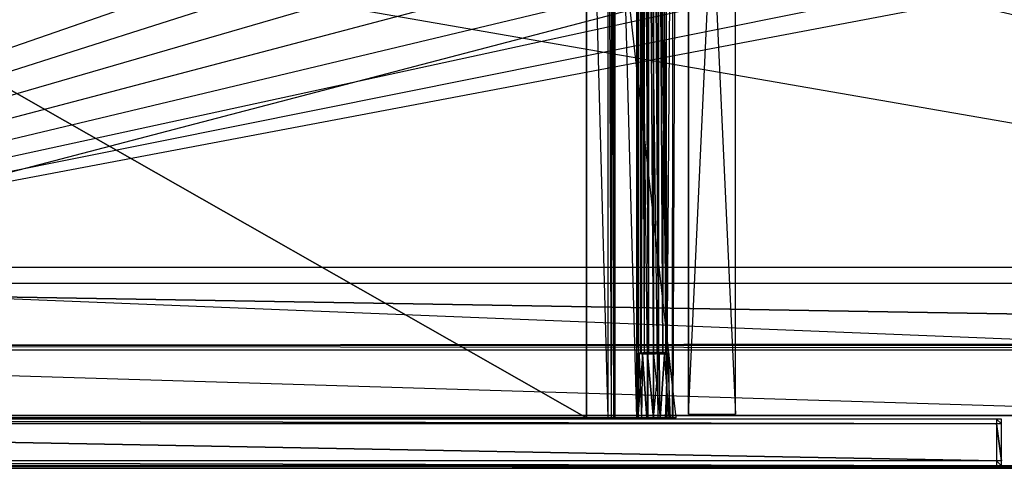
# Model space of a CAD drawing. Extents: x 0 to 1.6, y -0.5 to 0.
# Tile 9 of 23: x 0.4 to 0.8, y -0.5 to -0.32. Entities that reach past the tile are written whole.
import ezdxf

# ---------------------------------------------------------------- set-up
doc = ezdxf.new("R2010")
doc.units = 0
for name, color, linetype in [('L10_PLATTE_LEGATO_N_B14700__0__', 7, 'CONTINUOUS'), ('L1_KORPUS_LEGATO_MS_X_190__Y_40', 7, 'CONTINUOUS'), ('L20_DRAWERBOX_LEGATO_REL_7_X_13', 7, 'CONTINUOUS'), ('L22_DRAWERBOX_LEGATO_REL_5_X_36', 7, 'CONTINUOUS'), ('L24_DRAWERBOX_LEGATO_REL_3_X_56', 7, 'CONTINUOUS'), ('L28_FRONT_LEGATO_S2S2_X_3400__Y', 7, 'CONTINUOUS'), ('L2_KORPUS_LEGATO_BO_X_15620__Y_', 7, 'CONTINUOUS'), ('L4_KORPUS_LEGATO_3_N_B14700____', 7, 'CONTINUOUS'), ('L7_KORPUS_LEGATO_0_N_B14700____', 7, 'CONTINUOUS')]:
    doc.layers.add(name, color=color, linetype=linetype)

msp = doc.modelspace()

# ---------------------------------------------------------------- linework, layer by layer
at = {"layer": 'L10_PLATTE_LEGATO_N_B14700__0__', "color": 8}
for points, invisible_edges in [([(1.598322, -0.498375, 0.38), (0.00192, -0.220523, 0.38), (0.00192, -0.498375, 0.38), (1.598322, -0.498375, 0.38)], 13), ([(0.00192, -0.220523, 0.38), (1.598322, -0.498375, 0.38), (0.782226, -0.311054, 0.38), (0.00192, -0.220523, 0.38)], 10), ([(0.708737, -0.220523, 0.342), (0.051665, -0.448631, 0.342), (0.051665, -0.220523, 0.342), (0.708737, -0.220523, 0.342)], 13), ([(0.051665, -0.448631, 0.342), (0.708737, -0.220523, 0.342), (0.710495, -0.238373, 0.342), (0.051665, -0.448631, 0.342)], 10), ([(0.051665, -0.448631, 0.342), (0.710495, -0.238373, 0.342), (0.715702, -0.255537, 0.342), (0.051665, -0.448631, 0.342)], 13), ([(0.051665, -0.448631, 0.342), (0.715702, -0.255537, 0.342), (0.724157, -0.271355, 0.342), (0.051665, -0.448631, 0.342)], 10), ([(0.051665, -0.448631, 0.342), (0.724157, -0.271355, 0.342), (0.735536, -0.28522, 0.342), (0.051665, -0.448631, 0.342)], 13), ([(0.051665, -0.448631, 0.342), (0.735536, -0.28522, 0.342), (0.749401, -0.296599, 0.342), (0.051665, -0.448631, 0.342)], 10), ([(0.051665, -0.448631, 0.342), (0.749401, -0.296599, 0.342), (0.765219, -0.305054, 0.342), (0.051665, -0.448631, 0.342)], 13), ([(0.051665, -0.448631, 0.342), (0.765219, -0.305054, 0.342), (0.782383, -0.310261, 0.342), (0.051665, -0.448631, 0.342)], 10), ([(0.051665, -0.448631, 0.342), (0.782383, -0.310261, 0.342), (1.548577, -0.448631, 0.342), (0.051665, -0.448631, 0.342)], 13), ([(0.782226, -0.311054, 0.38), (1.598322, -0.498375, 0.38), (0.800234, -0.312827, 0.38), (0.782226, -0.311054, 0.38)], 10), ([(1.548577, -0.448631, 0.342), (0.782383, -0.310261, 0.342), (0.800234, -0.312019, 0.342), (1.548577, -0.448631, 0.342)], 10), ([(0.051665, -0.450256, 0.342), (1.550281, -0.451959, 0.343069), (0.049961, -0.451959, 0.343069), (0.051665, -0.450256, 0.342)], 13), ([(1.548577, -0.448631, 0.342), (0.051665, -0.450256, 0.342), (0.051665, -0.448631, 0.342), (1.548577, -0.448631, 0.342)], 13), ([(0.051665, -0.450256, 0.342), (1.548577, -0.448631, 0.342), (1.548577, -0.450256, 0.342), (0.051665, -0.450256, 0.342)], 14), ([(1.550281, -0.451959, 0.343069), (0.051665, -0.450256, 0.342), (1.548577, -0.450256, 0.342), (1.550281, -0.451959, 0.343069)], 14), ([(0.049961, -0.451959, 0.343069), (1.597308, -0.498987, 0.372564), (0.002933, -0.498987, 0.372564), (0.049961, -0.451959, 0.343069)], 13), ([(1.597308, -0.498987, 0.372564), (0.049961, -0.451959, 0.343069), (1.550281, -0.451959, 0.343069), (1.597308, -0.498987, 0.372564)], 14), ([(1.598322, -0.5, 0.38), (0.00192, -0.498375, 0.38), (0.00192, -0.5, 0.38), (1.598322, -0.5, 0.38)], 13), ([(0.00192, -0.498375, 0.38), (1.598322, -0.5, 0.38), (1.598322, -0.498375, 0.38), (0.00192, -0.498375, 0.38)], 14), ([(0.002933, -0.498987, 0.372564), (1.598322, -0.5, 0.3732), (0.00192, -0.5, 0.3732), (0.002933, -0.498987, 0.372564)], 13), ([(1.598322, -0.5, 0.3732), (0.002933, -0.498987, 0.372564), (1.597308, -0.498987, 0.372564), (1.598322, -0.5, 0.3732)], 14), ([(1.598322, -0.5, 0.378361), (0.00192, -0.5, 0.374378), (1.598322, -0.5, 0.374378), (1.598322, -0.5, 0.378361)], 13), ([(0.00192, -0.5, 0.374378), (1.598322, -0.5, 0.378361), (0.00192, -0.5, 0.378361), (0.00192, -0.5, 0.374378)], 14), ([(1.598322, -0.5, 0.38), (0.00192, -0.5, 0.378361), (1.598322, -0.5, 0.378361), (1.598322, -0.5, 0.38)], 13), ([(0.00192, -0.5, 0.378361), (1.598322, -0.5, 0.38), (0.00192, -0.5, 0.38), (0.00192, -0.5, 0.378361)], 14), ([(1.598322, -0.5, 0.374378), (0.00192, -0.5, 0.3732), (1.598322, -0.5, 0.3732), (1.598322, -0.5, 0.374378)], 13), ([(0.00192, -0.5, 0.3732), (1.598322, -0.5, 0.374378), (0.00192, -0.5, 0.374378), (0.00192, -0.5, 0.3732)], 14)]:
    msp.add_3dface(points, dxfattribs=dict(at, invisible_edges=invisible_edges))
at = {"layer": 'L1_KORPUS_LEGATO_MS_X_190__Y_40', "color": 8}
for points, invisible_edges in [([(0.671, -0.478, 0.313), (0.671, -0.069, 0.02), (0.671, -0.478, 0.02), (0.671, -0.478, 0.313)], 13), ([(0.671, -0.069, 0.02), (0.671, -0.478, 0.313), (0.671, -0.069, 0.313), (0.671, -0.069, 0.02)], 14), ([(0.69, -0.069, 0.02), (0.671, -0.478, 0.02), (0.671, -0.069, 0.02), (0.69, -0.069, 0.02)], 13), ([(0.671, -0.478, 0.02), (0.69, -0.069, 0.02), (0.69, -0.478, 0.02), (0.671, -0.478, 0.02)], 14), ([(0.69, -0.478, 0.313), (0.671, -0.069, 0.313), (0.671, -0.478, 0.313), (0.69, -0.478, 0.313)], 13), ([(0.671, -0.069, 0.313), (0.69, -0.478, 0.313), (0.69, -0.069, 0.313), (0.671, -0.069, 0.313)], 14), ([(0.69, -0.069, 0.02), (0.69, -0.478, 0.313), (0.69, -0.478, 0.02), (0.69, -0.069, 0.02)], 13), ([(0.69, -0.478, 0.313), (0.69, -0.069, 0.02), (0.69, -0.069, 0.313), (0.69, -0.478, 0.313)], 14), ([(0.69, -0.478, 0.313), (0.671, -0.478, 0.02), (0.69, -0.478, 0.02), (0.69, -0.478, 0.313)], 13), ([(0.671, -0.478, 0.02), (0.69, -0.478, 0.313), (0.671, -0.478, 0.313), (0.671, -0.478, 0.02)], 14)]:
    msp.add_3dface(points, dxfattribs=dict(at, invisible_edges=invisible_edges))
at = {"layer": 'L20_DRAWERBOX_LEGATO_REL_7_X_13', "color": 8}
for points, invisible_edges in [([(0.651331, -0.452987, 0.1666), (0.651743, -0.143025, 0.164526), (0.651743, -0.452987, 0.164526), (0.651331, -0.452987, 0.1666)], 13), ([(0.651743, -0.143025, 0.164526), (0.651331, -0.452987, 0.1666), (0.651331, -0.143025, 0.1666), (0.651743, -0.143025, 0.164526)], 14), ([(0.651743, -0.452987, 0.168674), (0.651331, -0.143025, 0.1666), (0.651331, -0.452987, 0.1666), (0.651743, -0.452987, 0.168674)], 13), ([(0.651331, -0.143025, 0.1666), (0.651743, -0.452987, 0.168674), (0.651743, -0.143025, 0.168674), (0.651331, -0.143025, 0.1666)], 14), ([(0.651743, -0.452987, 0.164526), (0.652918, -0.143025, 0.162768), (0.652918, -0.452987, 0.162768), (0.651743, -0.452987, 0.164526)], 13), ([(0.652918, -0.143025, 0.162768), (0.651743, -0.452987, 0.164526), (0.651743, -0.143025, 0.164526), (0.652918, -0.143025, 0.162768)], 14), ([(0.652918, -0.452987, 0.170432), (0.651743, -0.143025, 0.168674), (0.651743, -0.452987, 0.168674), (0.652918, -0.452987, 0.170432)], 13), ([(0.651743, -0.143025, 0.168674), (0.652918, -0.452987, 0.170432), (0.652918, -0.143025, 0.170432), (0.651743, -0.143025, 0.168674)], 14), ([(0.652918, -0.143025, 0.162768), (0.654676, -0.452987, 0.161593), (0.652918, -0.452987, 0.162768), (0.652918, -0.143025, 0.162768)], 13), ([(0.654676, -0.452987, 0.161593), (0.652918, -0.143025, 0.162768), (0.654676, -0.143025, 0.161593), (0.654676, -0.452987, 0.161593)], 14), ([(0.654676, -0.452987, 0.171607), (0.652918, -0.143025, 0.170432), (0.652918, -0.452987, 0.170432), (0.654676, -0.452987, 0.171607)], 13), ([(0.652918, -0.143025, 0.170432), (0.654676, -0.452987, 0.171607), (0.654676, -0.143025, 0.171607), (0.652918, -0.143025, 0.170432)], 14), ([(0.654676, -0.143025, 0.161593), (0.65675, -0.452987, 0.161181), (0.654676, -0.452987, 0.161593), (0.654676, -0.143025, 0.161593)], 13), ([(0.65675, -0.452987, 0.161181), (0.654676, -0.143025, 0.161593), (0.65675, -0.143025, 0.161181), (0.65675, -0.452987, 0.161181)], 14), ([(0.65675, -0.452987, 0.172019), (0.654676, -0.143025, 0.171607), (0.654676, -0.452987, 0.171607), (0.65675, -0.452987, 0.172019)], 13), ([(0.654676, -0.143025, 0.171607), (0.65675, -0.452987, 0.172019), (0.65675, -0.143025, 0.172019), (0.654676, -0.143025, 0.171607)], 14), ([(0.658824, -0.452987, 0.171607), (0.65675, -0.143025, 0.172019), (0.65675, -0.452987, 0.172019), (0.658824, -0.452987, 0.171607)], 13), ([(0.65675, -0.143025, 0.172019), (0.658824, -0.452987, 0.171607), (0.658824, -0.143025, 0.171607), (0.65675, -0.143025, 0.172019)], 14), ([(0.65675, -0.143025, 0.161181), (0.658824, -0.452987, 0.161593), (0.65675, -0.452987, 0.161181), (0.65675, -0.143025, 0.161181)], 13), ([(0.658824, -0.452987, 0.161593), (0.65675, -0.143025, 0.161181), (0.658824, -0.143025, 0.161593), (0.658824, -0.452987, 0.161593)], 14), ([(0.660582, -0.452987, 0.170432), (0.658824, -0.143025, 0.171607), (0.658824, -0.452987, 0.171607), (0.660582, -0.452987, 0.170432)], 13), ([(0.658824, -0.143025, 0.171607), (0.660582, -0.452987, 0.170432), (0.660582, -0.143025, 0.170432), (0.658824, -0.143025, 0.171607)], 14), ([(0.658824, -0.143025, 0.161593), (0.660582, -0.452987, 0.162768), (0.658824, -0.452987, 0.161593), (0.658824, -0.143025, 0.161593)], 13), ([(0.660582, -0.452987, 0.162768), (0.658824, -0.143025, 0.161593), (0.660582, -0.143025, 0.162768), (0.660582, -0.452987, 0.162768)], 14), ([(0.661757, -0.143025, 0.168674), (0.660582, -0.452987, 0.170432), (0.661757, -0.452987, 0.168674), (0.661757, -0.143025, 0.168674)], 13), ([(0.660582, -0.452987, 0.170432), (0.661757, -0.143025, 0.168674), (0.660582, -0.143025, 0.170432), (0.660582, -0.452987, 0.170432)], 14), ([(0.660582, -0.143025, 0.162768), (0.661757, -0.452987, 0.164526), (0.660582, -0.452987, 0.162768), (0.660582, -0.143025, 0.162768)], 13), ([(0.661757, -0.452987, 0.164526), (0.660582, -0.143025, 0.162768), (0.661757, -0.143025, 0.164526), (0.661757, -0.452987, 0.164526)], 14), ([(0.662169, -0.143025, 0.1666), (0.661757, -0.452987, 0.168674), (0.662169, -0.452987, 0.1666), (0.662169, -0.143025, 0.1666)], 13), ([(0.661757, -0.452987, 0.168674), (0.662169, -0.143025, 0.1666), (0.661757, -0.143025, 0.168674), (0.661757, -0.452987, 0.168674)], 14), ([(0.661757, -0.143025, 0.164526), (0.662169, -0.452987, 0.1666), (0.661757, -0.452987, 0.164526), (0.661757, -0.143025, 0.164526)], 13), ([(0.662169, -0.452987, 0.1666), (0.661757, -0.143025, 0.164526), (0.662169, -0.143025, 0.1666), (0.662169, -0.452987, 0.1666)], 14), ([(0.65034, -0.4798, 0.169255), (0.650396, -0.453606, 0.1666), (0.649812, -0.4798, 0.1666), (0.65034, -0.4798, 0.169255)], 13), ([(0.649812, -0.4798, 0.1666), (0.65088, -0.453606, 0.164169), (0.65034, -0.4798, 0.163945), (0.649812, -0.4798, 0.1666)], 13), ([(0.65088, -0.453606, 0.164169), (0.649812, -0.4798, 0.1666), (0.650396, -0.453606, 0.1666), (0.65088, -0.453606, 0.164169)], 14), ([(0.651844, -0.4798, 0.171505), (0.65088, -0.453606, 0.169031), (0.65034, -0.4798, 0.169255), (0.651844, -0.4798, 0.171505)], 13), ([(0.650396, -0.453606, 0.1666), (0.65034, -0.4798, 0.169255), (0.65088, -0.453606, 0.169031), (0.650396, -0.453606, 0.1666)], 14), ([(0.65034, -0.4798, 0.163945), (0.652257, -0.453606, 0.162107), (0.651844, -0.4798, 0.161695), (0.65034, -0.4798, 0.163945)], 13), ([(0.652257, -0.453606, 0.162107), (0.65034, -0.4798, 0.163945), (0.65088, -0.453606, 0.164169), (0.652257, -0.453606, 0.162107)], 14), ([(0.650396, -0.453606, 0.1666), (0.650886, -0.4533, 0.164171), (0.65088, -0.453606, 0.164169), (0.650396, -0.453606, 0.1666)], 13), ([(0.650886, -0.4533, 0.164171), (0.650396, -0.453606, 0.1666), (0.650403, -0.4533, 0.1666), (0.650886, -0.4533, 0.164171)], 14), ([(0.65088, -0.453606, 0.169031), (0.650403, -0.4533, 0.1666), (0.650396, -0.453606, 0.1666), (0.65088, -0.453606, 0.169031)], 13), ([(0.650403, -0.4533, 0.1666), (0.651743, -0.4533, 0.164526), (0.650886, -0.4533, 0.164171), (0.650403, -0.4533, 0.1666)], 13), ([(0.651743, -0.4533, 0.164526), (0.650403, -0.4533, 0.1666), (0.651331, -0.4533, 0.1666), (0.651743, -0.4533, 0.164526)], 14), ([(0.650886, -0.4533, 0.169029), (0.651331, -0.4533, 0.1666), (0.650403, -0.4533, 0.1666), (0.650886, -0.4533, 0.169029)], 13), ([(0.650403, -0.4533, 0.1666), (0.65088, -0.453606, 0.169031), (0.650886, -0.4533, 0.169029), (0.650403, -0.4533, 0.1666)], 14), ([(0.65088, -0.453606, 0.164169), (0.652262, -0.4533, 0.162112), (0.652257, -0.453606, 0.162107), (0.65088, -0.453606, 0.164169)], 13), ([(0.652262, -0.4533, 0.162112), (0.65088, -0.453606, 0.164169), (0.650886, -0.4533, 0.164171), (0.652262, -0.4533, 0.162112)], 14), ([(0.652257, -0.453606, 0.171093), (0.650886, -0.4533, 0.169029), (0.65088, -0.453606, 0.169031), (0.652257, -0.453606, 0.171093)], 13), ([(0.65088, -0.453606, 0.169031), (0.651844, -0.4798, 0.171505), (0.652257, -0.453606, 0.171093), (0.65088, -0.453606, 0.169031)], 14), ([(0.651331, -0.4533, 0.1666), (0.650886, -0.4533, 0.169029), (0.651743, -0.4533, 0.168674), (0.651331, -0.4533, 0.1666)], 14), ([(0.650886, -0.4533, 0.164171), (0.652918, -0.4533, 0.162768), (0.652262, -0.4533, 0.162112), (0.650886, -0.4533, 0.164171)], 13), ([(0.652918, -0.4533, 0.162768), (0.650886, -0.4533, 0.164171), (0.651743, -0.4533, 0.164526), (0.652918, -0.4533, 0.162768)], 14), ([(0.650886, -0.4533, 0.169029), (0.652918, -0.4533, 0.170432), (0.651743, -0.4533, 0.168674), (0.650886, -0.4533, 0.169029)], 13), ([(0.652918, -0.4533, 0.170432), (0.650886, -0.4533, 0.169029), (0.652262, -0.4533, 0.171088), (0.652918, -0.4533, 0.170432)], 14), ([(0.650886, -0.4533, 0.169029), (0.652257, -0.453606, 0.171093), (0.652262, -0.4533, 0.171088), (0.650886, -0.4533, 0.169029)], 14), ([(0.651743, -0.4533, 0.168674), (0.651331, -0.452987, 0.1666), (0.651331, -0.4533, 0.1666), (0.651743, -0.4533, 0.168674)], 13), ([(0.651331, -0.452987, 0.1666), (0.651743, -0.4533, 0.168674), (0.651743, -0.452987, 0.168674), (0.651331, -0.452987, 0.1666)], 14), ([(0.651331, -0.4533, 0.1666), (0.651743, -0.452987, 0.164526), (0.651743, -0.4533, 0.164526), (0.651331, -0.4533, 0.1666)], 13), ([(0.651743, -0.452987, 0.164526), (0.651331, -0.4533, 0.1666), (0.651331, -0.452987, 0.1666), (0.651743, -0.452987, 0.164526)], 14), ([(0.652918, -0.4533, 0.170432), (0.651743, -0.452987, 0.168674), (0.651743, -0.4533, 0.168674), (0.652918, -0.4533, 0.170432)], 13), ([(0.651743, -0.452987, 0.168674), (0.652918, -0.4533, 0.170432), (0.652918, -0.452987, 0.170432), (0.651743, -0.452987, 0.168674)], 14), ([(0.651743, -0.4533, 0.164526), (0.652918, -0.452987, 0.162768), (0.652918, -0.4533, 0.162768), (0.651743, -0.4533, 0.164526)], 13), ([(0.652918, -0.452987, 0.162768), (0.651743, -0.4533, 0.164526), (0.651743, -0.452987, 0.164526), (0.652918, -0.452987, 0.162768)], 14), ([(0.652257, -0.453606, 0.162107), (0.654095, -0.4798, 0.160191), (0.651844, -0.4798, 0.161695), (0.652257, -0.453606, 0.162107)], 13), ([(0.654095, -0.4798, 0.173009), (0.652257, -0.453606, 0.171093), (0.651844, -0.4798, 0.171505), (0.654095, -0.4798, 0.173009)], 13), ([(0.654318, -0.453606, 0.17247), (0.652262, -0.4533, 0.171088), (0.652257, -0.453606, 0.171093), (0.654318, -0.453606, 0.17247)], 13), ([(0.652262, -0.4533, 0.162112), (0.654318, -0.453606, 0.16073), (0.652257, -0.453606, 0.162107), (0.652262, -0.4533, 0.162112)], 13), ([(0.654095, -0.4798, 0.160191), (0.652257, -0.453606, 0.162107), (0.654318, -0.453606, 0.16073), (0.654095, -0.4798, 0.160191)], 14), ([(0.652257, -0.453606, 0.171093), (0.654095, -0.4798, 0.173009), (0.654318, -0.453606, 0.17247), (0.652257, -0.453606, 0.171093)], 14), ([(0.652262, -0.4533, 0.162112), (0.654676, -0.4533, 0.161593), (0.654321, -0.4533, 0.160736), (0.652262, -0.4533, 0.162112)], 13), ([(0.654676, -0.4533, 0.161593), (0.652262, -0.4533, 0.162112), (0.652918, -0.4533, 0.162768), (0.654676, -0.4533, 0.161593)], 14), ([(0.652262, -0.4533, 0.171088), (0.654676, -0.4533, 0.171607), (0.652918, -0.4533, 0.170432), (0.652262, -0.4533, 0.171088)], 13), ([(0.654676, -0.4533, 0.171607), (0.652262, -0.4533, 0.171088), (0.654321, -0.4533, 0.172464), (0.654676, -0.4533, 0.171607)], 14), ([(0.652262, -0.4533, 0.171088), (0.654318, -0.453606, 0.17247), (0.654321, -0.4533, 0.172464), (0.652262, -0.4533, 0.171088)], 14), ([(0.654318, -0.453606, 0.16073), (0.652262, -0.4533, 0.162112), (0.654321, -0.4533, 0.160736), (0.654318, -0.453606, 0.16073)], 14), ([(0.654676, -0.4533, 0.171607), (0.652918, -0.452987, 0.170432), (0.652918, -0.4533, 0.170432), (0.654676, -0.4533, 0.171607)], 13), ([(0.652918, -0.452987, 0.170432), (0.654676, -0.4533, 0.171607), (0.654676, -0.452987, 0.171607), (0.652918, -0.452987, 0.170432)], 14), ([(0.654676, -0.452987, 0.161593), (0.652918, -0.4533, 0.162768), (0.652918, -0.452987, 0.162768), (0.654676, -0.452987, 0.161593)], 13), ([(0.652918, -0.4533, 0.162768), (0.654676, -0.452987, 0.161593), (0.654676, -0.4533, 0.161593), (0.652918, -0.4533, 0.162768)], 14), ([(0.654318, -0.453606, 0.16073), (0.65675, -0.4798, 0.159663), (0.654095, -0.4798, 0.160191), (0.654318, -0.453606, 0.16073)], 13), ([(0.65675, -0.4798, 0.173537), (0.654318, -0.453606, 0.17247), (0.654095, -0.4798, 0.173009), (0.65675, -0.4798, 0.173537)], 13), ([(0.65675, -0.453606, 0.172953), (0.654321, -0.4533, 0.172464), (0.654318, -0.453606, 0.17247), (0.65675, -0.453606, 0.172953)], 13), ([(0.654321, -0.4533, 0.160736), (0.65675, -0.453606, 0.160247), (0.654318, -0.453606, 0.16073), (0.654321, -0.4533, 0.160736)], 13), ([(0.65675, -0.4798, 0.159663), (0.654318, -0.453606, 0.16073), (0.65675, -0.453606, 0.160247), (0.65675, -0.4798, 0.159663)], 14), ([(0.654318, -0.453606, 0.17247), (0.65675, -0.4798, 0.173537), (0.65675, -0.453606, 0.172953), (0.654318, -0.453606, 0.17247)], 14), ([(0.654321, -0.4533, 0.160736), (0.65675, -0.4533, 0.161181), (0.65675, -0.4533, 0.160253), (0.654321, -0.4533, 0.160736)], 13), ([(0.65675, -0.4533, 0.161181), (0.654321, -0.4533, 0.160736), (0.654676, -0.4533, 0.161593), (0.65675, -0.4533, 0.161181)], 14), ([(0.654321, -0.4533, 0.172464), (0.65675, -0.4533, 0.172019), (0.654676, -0.4533, 0.171607), (0.654321, -0.4533, 0.172464)], 13), ([(0.65675, -0.4533, 0.172019), (0.654321, -0.4533, 0.172464), (0.65675, -0.4533, 0.172947), (0.65675, -0.4533, 0.172019)], 14), ([(0.654321, -0.4533, 0.172464), (0.65675, -0.453606, 0.172953), (0.65675, -0.4533, 0.172947), (0.654321, -0.4533, 0.172464)], 14), ([(0.65675, -0.453606, 0.160247), (0.654321, -0.4533, 0.160736), (0.65675, -0.4533, 0.160253), (0.65675, -0.453606, 0.160247)], 14), ([(0.65675, -0.4533, 0.172019), (0.654676, -0.452987, 0.171607), (0.654676, -0.4533, 0.171607), (0.65675, -0.4533, 0.172019)], 13), ([(0.654676, -0.452987, 0.171607), (0.65675, -0.4533, 0.172019), (0.65675, -0.452987, 0.172019), (0.654676, -0.452987, 0.171607)], 14), ([(0.65675, -0.452987, 0.161181), (0.654676, -0.4533, 0.161593), (0.654676, -0.452987, 0.161593), (0.65675, -0.452987, 0.161181)], 13), ([(0.654676, -0.4533, 0.161593), (0.65675, -0.452987, 0.161181), (0.65675, -0.4533, 0.161181), (0.654676, -0.4533, 0.161593)], 14), ([(0.658824, -0.452987, 0.161593), (0.65675, -0.4533, 0.161181), (0.65675, -0.452987, 0.161181), (0.658824, -0.452987, 0.161593)], 13), ([(0.65675, -0.4533, 0.161181), (0.658824, -0.452987, 0.161593), (0.658824, -0.4533, 0.161593), (0.65675, -0.4533, 0.161181)], 14), ([(0.658824, -0.4533, 0.171607), (0.65675, -0.452987, 0.172019), (0.65675, -0.4533, 0.172019), (0.658824, -0.4533, 0.171607)], 13), ([(0.65675, -0.452987, 0.172019), (0.658824, -0.4533, 0.171607), (0.658824, -0.452987, 0.171607), (0.65675, -0.452987, 0.172019)], 14), ([(0.65675, -0.4533, 0.161181), (0.659179, -0.4533, 0.160736), (0.65675, -0.4533, 0.160253), (0.65675, -0.4533, 0.161181)], 13), ([(0.659179, -0.4533, 0.160736), (0.65675, -0.4533, 0.161181), (0.658824, -0.4533, 0.161593), (0.659179, -0.4533, 0.160736)], 14), ([(0.65675, -0.4533, 0.172019), (0.659179, -0.4533, 0.172464), (0.658824, -0.4533, 0.171607), (0.65675, -0.4533, 0.172019)], 13), ([(0.659179, -0.4533, 0.172464), (0.65675, -0.4533, 0.172019), (0.65675, -0.4533, 0.172947), (0.659179, -0.4533, 0.172464)], 14), ([(0.659181, -0.453606, 0.17247), (0.65675, -0.4533, 0.172947), (0.65675, -0.453606, 0.172953), (0.659181, -0.453606, 0.17247)], 13), ([(0.65675, -0.4533, 0.172947), (0.659181, -0.453606, 0.17247), (0.659179, -0.4533, 0.172464), (0.65675, -0.4533, 0.172947)], 14), ([(0.659179, -0.4533, 0.160736), (0.65675, -0.453606, 0.160247), (0.65675, -0.4533, 0.160253), (0.659179, -0.4533, 0.160736)], 13), ([(0.65675, -0.453606, 0.160247), (0.659179, -0.4533, 0.160736), (0.659181, -0.453606, 0.16073), (0.65675, -0.453606, 0.160247)], 14), ([(0.659181, -0.453606, 0.16073), (0.65675, -0.4798, 0.159663), (0.65675, -0.453606, 0.160247), (0.659181, -0.453606, 0.16073)], 13), ([(0.65675, -0.4798, 0.159663), (0.659181, -0.453606, 0.16073), (0.659405, -0.4798, 0.160191), (0.65675, -0.4798, 0.159663)], 14), ([(0.659405, -0.4798, 0.173009), (0.65675, -0.453606, 0.172953), (0.65675, -0.4798, 0.173537), (0.659405, -0.4798, 0.173009)], 13), ([(0.65675, -0.453606, 0.172953), (0.659405, -0.4798, 0.173009), (0.659181, -0.453606, 0.17247), (0.65675, -0.453606, 0.172953)], 14), ([(0.660582, -0.452987, 0.162768), (0.658824, -0.4533, 0.161593), (0.658824, -0.452987, 0.161593), (0.660582, -0.452987, 0.162768)], 13), ([(0.658824, -0.4533, 0.161593), (0.660582, -0.452987, 0.162768), (0.660582, -0.4533, 0.162768), (0.658824, -0.4533, 0.161593)], 14), ([(0.660582, -0.4533, 0.170432), (0.658824, -0.452987, 0.171607), (0.658824, -0.4533, 0.171607), (0.660582, -0.4533, 0.170432)], 13), ([(0.658824, -0.452987, 0.171607), (0.660582, -0.4533, 0.170432), (0.660582, -0.452987, 0.170432), (0.658824, -0.452987, 0.171607)], 14), ([(0.658824, -0.4533, 0.171607), (0.661238, -0.4533, 0.171088), (0.660582, -0.4533, 0.170432), (0.658824, -0.4533, 0.171607)], 13), ([(0.661238, -0.4533, 0.171088), (0.658824, -0.4533, 0.171607), (0.659179, -0.4533, 0.172464), (0.661238, -0.4533, 0.171088)], 14), ([(0.658824, -0.4533, 0.161593), (0.661238, -0.4533, 0.162112), (0.659179, -0.4533, 0.160736), (0.658824, -0.4533, 0.161593)], 13), ([(0.661238, -0.4533, 0.162112), (0.658824, -0.4533, 0.161593), (0.660582, -0.4533, 0.162768), (0.661238, -0.4533, 0.162112)], 14), ([(0.661238, -0.4533, 0.162112), (0.659181, -0.453606, 0.16073), (0.659179, -0.4533, 0.160736), (0.661238, -0.4533, 0.162112)], 13), ([(0.659181, -0.453606, 0.17247), (0.661238, -0.4533, 0.171088), (0.659179, -0.4533, 0.172464), (0.659181, -0.453606, 0.17247)], 13), ([(0.659181, -0.453606, 0.16073), (0.661238, -0.4533, 0.162112), (0.661242, -0.453606, 0.162107), (0.659181, -0.453606, 0.16073)], 14), ([(0.661238, -0.4533, 0.171088), (0.659181, -0.453606, 0.17247), (0.661242, -0.453606, 0.171093), (0.661238, -0.4533, 0.171088)], 14), ([(0.659405, -0.4798, 0.173009), (0.661242, -0.453606, 0.171093), (0.659181, -0.453606, 0.17247), (0.659405, -0.4798, 0.173009)], 13), ([(0.661242, -0.453606, 0.162107), (0.659405, -0.4798, 0.160191), (0.659181, -0.453606, 0.16073), (0.661242, -0.453606, 0.162107)], 13), ([(0.661242, -0.453606, 0.171093), (0.659405, -0.4798, 0.173009), (0.661655, -0.4798, 0.171505), (0.661242, -0.453606, 0.171093)], 14), ([(0.659405, -0.4798, 0.160191), (0.661242, -0.453606, 0.162107), (0.661655, -0.4798, 0.161695), (0.659405, -0.4798, 0.160191)], 14), ([(0.660582, -0.452987, 0.162768), (0.661757, -0.4533, 0.164526), (0.660582, -0.4533, 0.162768), (0.660582, -0.452987, 0.162768)], 13), ([(0.661757, -0.4533, 0.164526), (0.660582, -0.452987, 0.162768), (0.661757, -0.452987, 0.164526), (0.661757, -0.4533, 0.164526)], 14), ([(0.661757, -0.452987, 0.168674), (0.660582, -0.4533, 0.170432), (0.661757, -0.4533, 0.168674), (0.661757, -0.452987, 0.168674)], 13), ([(0.660582, -0.4533, 0.170432), (0.661757, -0.452987, 0.168674), (0.660582, -0.452987, 0.170432), (0.660582, -0.4533, 0.170432)], 14), ([(0.660582, -0.4533, 0.170432), (0.662613, -0.4533, 0.169029), (0.661757, -0.4533, 0.168674), (0.660582, -0.4533, 0.170432)], 13), ([(0.662613, -0.4533, 0.169029), (0.660582, -0.4533, 0.170432), (0.661238, -0.4533, 0.171088), (0.662613, -0.4533, 0.169029)], 14), ([(0.660582, -0.4533, 0.162768), (0.662613, -0.4533, 0.164171), (0.661238, -0.4533, 0.162112), (0.660582, -0.4533, 0.162768)], 13), ([(0.662613, -0.4533, 0.164171), (0.660582, -0.4533, 0.162768), (0.661757, -0.4533, 0.164526), (0.662613, -0.4533, 0.164171)], 14), ([(0.661238, -0.4533, 0.162112), (0.66262, -0.453606, 0.164169), (0.661242, -0.453606, 0.162107), (0.661238, -0.4533, 0.162112)], 13), ([(0.66262, -0.453606, 0.164169), (0.661238, -0.4533, 0.162112), (0.662613, -0.4533, 0.164171), (0.66262, -0.453606, 0.164169)], 14), ([(0.661242, -0.453606, 0.171093), (0.662613, -0.4533, 0.169029), (0.661238, -0.4533, 0.171088), (0.661242, -0.453606, 0.171093)], 14), ([(0.662613, -0.4533, 0.169029), (0.661242, -0.453606, 0.171093), (0.66262, -0.453606, 0.169031), (0.662613, -0.4533, 0.169029)], 13), ([(0.661655, -0.4798, 0.171505), (0.66262, -0.453606, 0.169031), (0.661242, -0.453606, 0.171093), (0.661655, -0.4798, 0.171505)], 14), ([(0.661242, -0.453606, 0.162107), (0.663159, -0.4798, 0.163945), (0.661655, -0.4798, 0.161695), (0.661242, -0.453606, 0.162107)], 13), ([(0.663159, -0.4798, 0.163945), (0.661242, -0.453606, 0.162107), (0.66262, -0.453606, 0.164169), (0.663159, -0.4798, 0.163945)], 14), ([(0.66262, -0.453606, 0.169031), (0.661655, -0.4798, 0.171505), (0.663159, -0.4798, 0.169255), (0.66262, -0.453606, 0.169031)], 13), ([(0.661757, -0.452987, 0.164526), (0.662169, -0.4533, 0.1666), (0.661757, -0.4533, 0.164526), (0.661757, -0.452987, 0.164526)], 13), ([(0.662169, -0.4533, 0.1666), (0.661757, -0.452987, 0.164526), (0.662169, -0.452987, 0.1666), (0.662169, -0.4533, 0.1666)], 14), ([(0.662169, -0.452987, 0.1666), (0.661757, -0.4533, 0.168674), (0.662169, -0.4533, 0.1666), (0.662169, -0.452987, 0.1666)], 13), ([(0.661757, -0.4533, 0.168674), (0.662169, -0.452987, 0.1666), (0.661757, -0.452987, 0.168674), (0.661757, -0.4533, 0.168674)], 14), ([(0.661757, -0.4533, 0.164526), (0.663097, -0.4533, 0.1666), (0.662613, -0.4533, 0.164171), (0.661757, -0.4533, 0.164526)], 13), ([(0.663097, -0.4533, 0.1666), (0.661757, -0.4533, 0.164526), (0.662169, -0.4533, 0.1666), (0.663097, -0.4533, 0.1666)], 14), ([(0.661757, -0.4533, 0.168674), (0.663097, -0.4533, 0.1666), (0.662169, -0.4533, 0.1666), (0.661757, -0.4533, 0.168674)], 13), ([(0.663097, -0.4533, 0.1666), (0.661757, -0.4533, 0.168674), (0.662613, -0.4533, 0.169029), (0.663097, -0.4533, 0.1666)], 14), ([(0.662613, -0.4533, 0.164171), (0.663103, -0.453606, 0.1666), (0.66262, -0.453606, 0.164169), (0.662613, -0.4533, 0.164171)], 13), ([(0.663103, -0.453606, 0.1666), (0.662613, -0.4533, 0.164171), (0.663097, -0.4533, 0.1666), (0.663103, -0.453606, 0.1666)], 14), ([(0.66262, -0.453606, 0.169031), (0.663097, -0.4533, 0.1666), (0.662613, -0.4533, 0.169029), (0.66262, -0.453606, 0.169031)], 14), ([(0.663097, -0.4533, 0.1666), (0.66262, -0.453606, 0.169031), (0.663103, -0.453606, 0.1666), (0.663097, -0.4533, 0.1666)], 13), ([(0.663159, -0.4798, 0.169255), (0.663103, -0.453606, 0.1666), (0.66262, -0.453606, 0.169031), (0.663159, -0.4798, 0.169255)], 14), ([(0.66262, -0.453606, 0.164169), (0.663687, -0.4798, 0.1666), (0.663159, -0.4798, 0.163945), (0.66262, -0.453606, 0.164169)], 13), ([(0.663687, -0.4798, 0.1666), (0.66262, -0.453606, 0.164169), (0.663103, -0.453606, 0.1666), (0.663687, -0.4798, 0.1666)], 14), ([(0.663103, -0.453606, 0.1666), (0.663159, -0.4798, 0.169255), (0.663687, -0.4798, 0.1666), (0.663103, -0.453606, 0.1666)], 13)]:
    msp.add_3dface(points, dxfattribs=dict(at, invisible_edges=invisible_edges))
at = {"layer": 'L22_DRAWERBOX_LEGATO_REL_5_X_36', "color": 8}
for points, invisible_edges in [([(0.629515, -0.4795, 0.048743), (0.629515, -0.1555, 0.032), (0.629515, -0.4795, 0.032), (0.629515, -0.4795, 0.048743)], 13), ([(0.629515, -0.1555, 0.032), (0.629515, -0.4795, 0.048743), (0.629515, -0.1555, 0.048743), (0.629515, -0.1555, 0.032)], 14), ([(0.629515, -0.1555, 0.032), (0.666, -0.4795, 0.032), (0.629515, -0.4795, 0.032), (0.629515, -0.1555, 0.032)], 13), ([(0.666, -0.4795, 0.032), (0.629515, -0.1555, 0.032), (0.666, -0.1555, 0.032), (0.666, -0.4795, 0.032)], 14), ([(0.638259, -0.4795, 0.055052), (0.629515, -0.1555, 0.048743), (0.629515, -0.4795, 0.048743), (0.638259, -0.4795, 0.055052)], 13), ([(0.629515, -0.1555, 0.048743), (0.638259, -0.4795, 0.055052), (0.638259, -0.1555, 0.055052), (0.629515, -0.1555, 0.048743)], 14), ([(0.639568, -0.4795, 0.056719), (0.638259, -0.1555, 0.055052), (0.638259, -0.4795, 0.055052), (0.639568, -0.4795, 0.056719)], 13), ([(0.638259, -0.1555, 0.055052), (0.639568, -0.4795, 0.056719), (0.639568, -0.1555, 0.056719), (0.638259, -0.1555, 0.055052)], 14), ([(0.64053, -0.4795, 0.058607), (0.639568, -0.1555, 0.056719), (0.639568, -0.4795, 0.056719), (0.64053, -0.4795, 0.058607)], 13), ([(0.639568, -0.1555, 0.056719), (0.64053, -0.4795, 0.058607), (0.64053, -0.1555, 0.058607), (0.639568, -0.1555, 0.056719)], 14), ([(0.641111, -0.4795, 0.060646), (0.64053, -0.1555, 0.058607), (0.64053, -0.4795, 0.058607), (0.641111, -0.4795, 0.060646)], 13), ([(0.64053, -0.1555, 0.058607), (0.641111, -0.4795, 0.060646), (0.641111, -0.1555, 0.060646), (0.64053, -0.1555, 0.058607)], 14), ([(0.64982, -0.4795, 0.113598), (0.641111, -0.1555, 0.060646), (0.641111, -0.4795, 0.060646), (0.64982, -0.4795, 0.113598)], 13), ([(0.641111, -0.1555, 0.060646), (0.64982, -0.4795, 0.113598), (0.64982, -0.1555, 0.113598), (0.641111, -0.1555, 0.060646)], 14), ([(0.650572, -0.4795, 0.114666), (0.64982, -0.1555, 0.113598), (0.64982, -0.4795, 0.113598), (0.650572, -0.4795, 0.114666)], 13), ([(0.64982, -0.1555, 0.113598), (0.650572, -0.4795, 0.114666), (0.650572, -0.1555, 0.114666), (0.64982, -0.1555, 0.113598)], 14), ([(0.654411, -0.4795, 0.115998), (0.650572, -0.1555, 0.114666), (0.650572, -0.4795, 0.114666), (0.654411, -0.4795, 0.115998)], 13), ([(0.650572, -0.1555, 0.114666), (0.654411, -0.4795, 0.115998), (0.654411, -0.1555, 0.115998), (0.650572, -0.1555, 0.114666)], 14), ([(0.658474, -0.4795, 0.115948), (0.654411, -0.1555, 0.115998), (0.654411, -0.4795, 0.115998), (0.658474, -0.4795, 0.115948)], 13), ([(0.654411, -0.1555, 0.115998), (0.658474, -0.4795, 0.115948), (0.658474, -0.1555, 0.115948), (0.654411, -0.1555, 0.115998)], 14), ([(0.66212, -0.4795, 0.114232), (0.658474, -0.1555, 0.115948), (0.658474, -0.4795, 0.115948), (0.66212, -0.4795, 0.114232)], 13), ([(0.658474, -0.1555, 0.115948), (0.66212, -0.4795, 0.114232), (0.66212, -0.1555, 0.114232), (0.658474, -0.1555, 0.115948)], 14), ([(0.664467, -0.1555, 0.110955), (0.66212, -0.4795, 0.114232), (0.664467, -0.4795, 0.110955), (0.664467, -0.1555, 0.110955)], 13), ([(0.66212, -0.4795, 0.114232), (0.664467, -0.1555, 0.110955), (0.66212, -0.1555, 0.114232), (0.66212, -0.4795, 0.114232)], 14), ([(0.664714, -0.1555, 0.10758), (0.664467, -0.4795, 0.110955), (0.664714, -0.4795, 0.10758), (0.664714, -0.1555, 0.10758)], 13), ([(0.664467, -0.4795, 0.110955), (0.664714, -0.1555, 0.10758), (0.664467, -0.1555, 0.110955), (0.664467, -0.4795, 0.110955)], 14), ([(0.666, -0.1555, 0.032), (0.664714, -0.4795, 0.10758), (0.666, -0.4795, 0.032), (0.666, -0.1555, 0.032)], 13), ([(0.664714, -0.4795, 0.10758), (0.666, -0.1555, 0.032), (0.664714, -0.1555, 0.10758), (0.664714, -0.4795, 0.10758)], 14), ([(0.666, -0.4795, 0.032), (0.629515, -0.4795, 0.048743), (0.629515, -0.4795, 0.032), (0.666, -0.4795, 0.032)], 13), ([(0.629515, -0.4795, 0.048743), (0.666, -0.4795, 0.032), (0.638259, -0.4795, 0.055052), (0.629515, -0.4795, 0.048743)], 10), ([(0.638259, -0.4795, 0.055052), (0.666, -0.4795, 0.032), (0.639568, -0.4795, 0.056719), (0.638259, -0.4795, 0.055052)], 13), ([(0.639568, -0.4795, 0.056719), (0.666, -0.4795, 0.032), (0.64053, -0.4795, 0.058607), (0.639568, -0.4795, 0.056719)], 10), ([(0.64053, -0.4795, 0.058607), (0.666, -0.4795, 0.032), (0.664714, -0.4795, 0.10758), (0.64053, -0.4795, 0.058607)], 13), ([(0.64053, -0.4795, 0.058607), (0.664714, -0.4795, 0.10758), (0.641111, -0.4795, 0.060646), (0.64053, -0.4795, 0.058607)], 10), ([(0.641111, -0.4795, 0.060646), (0.664714, -0.4795, 0.10758), (0.64982, -0.4795, 0.113598), (0.641111, -0.4795, 0.060646)], 13), ([(0.64982, -0.4795, 0.113598), (0.664714, -0.4795, 0.10758), (0.664467, -0.4795, 0.110955), (0.64982, -0.4795, 0.113598)], 10), ([(0.64982, -0.4795, 0.113598), (0.664467, -0.4795, 0.110955), (0.66212, -0.4795, 0.114232), (0.64982, -0.4795, 0.113598)], 15), ([(0.64982, -0.4795, 0.113598), (0.66212, -0.4795, 0.114232), (0.650572, -0.4795, 0.114666), (0.64982, -0.4795, 0.113598)], 15), ([(0.650572, -0.4795, 0.114666), (0.66212, -0.4795, 0.114232), (0.658474, -0.4795, 0.115948), (0.650572, -0.4795, 0.114666)], 15), ([(0.650572, -0.4795, 0.114666), (0.658474, -0.4795, 0.115948), (0.654411, -0.4795, 0.115998), (0.650572, -0.4795, 0.114666)], 10)]:
    msp.add_3dface(points, dxfattribs=dict(at, invisible_edges=invisible_edges))
at = {"layer": 'L24_DRAWERBOX_LEGATO_REL_3_X_56', "color": 8}
for points, invisible_edges in [([(0.629515, -0.4795, 0.048), (0.060485, -0.1555, 0.048), (0.060485, -0.4795, 0.048), (0.629515, -0.4795, 0.048)], 13), ([(0.060485, -0.1555, 0.048), (0.629515, -0.4795, 0.048), (0.629515, -0.1555, 0.048), (0.060485, -0.1555, 0.048)], 14), ([(0.060485, -0.1555, 0.032), (0.629515, -0.4795, 0.032), (0.060485, -0.4795, 0.032), (0.060485, -0.1555, 0.032)], 13), ([(0.629515, -0.4795, 0.032), (0.060485, -0.1555, 0.032), (0.629515, -0.1555, 0.032), (0.629515, -0.4795, 0.032)], 14), ([(0.629515, -0.1555, 0.032), (0.629515, -0.4795, 0.048), (0.629515, -0.4795, 0.032), (0.629515, -0.1555, 0.032)], 13), ([(0.629515, -0.4795, 0.048), (0.629515, -0.1555, 0.032), (0.629515, -0.1555, 0.048), (0.629515, -0.4795, 0.048)], 14), ([(0.629515, -0.4795, 0.048), (0.060485, -0.4795, 0.032), (0.629515, -0.4795, 0.032), (0.629515, -0.4795, 0.048)], 13), ([(0.060485, -0.4795, 0.032), (0.629515, -0.4795, 0.048), (0.060485, -0.4795, 0.048), (0.060485, -0.4795, 0.032)], 14)]:
    msp.add_3dface(points, dxfattribs=dict(at, invisible_edges=invisible_edges))
at = {"layer": 'L28_FRONT_LEGATO_S2S2_X_3400__Y', "color": 8}
for points, invisible_edges in [([(0.796, -0.482, 0.34), (0.004, -0.48, 0.34), (0.004, -0.482, 0.34), (0.796, -0.482, 0.34)], 13), ([(0.004, -0.48, 0.34), (0.796, -0.482, 0.34), (0.796, -0.48, 0.34), (0.004, -0.48, 0.34)], 14), ([(0.004, -0.48), (0.796, -0.482), (0.004, -0.482), (0.004, -0.48)], 13), ([(0.796, -0.482), (0.004, -0.48), (0.796, -0.48), (0.796, -0.482)], 14), ([(0.004, -0.48, 0.002), (0.796, -0.48, 0.338), (0.796, -0.48, 0.002), (0.004, -0.48, 0.002)], 13), ([(0.796, -0.48, 0.338), (0.004, -0.48, 0.002), (0.004, -0.48, 0.338), (0.796, -0.48, 0.338)], 14), ([(0.004, -0.48, 0.338), (0.796, -0.48, 0.34), (0.796, -0.48, 0.338), (0.004, -0.48, 0.338)], 13), ([(0.796, -0.48, 0.34), (0.004, -0.48, 0.338), (0.004, -0.48, 0.34), (0.796, -0.48, 0.34)], 14), ([(0.004, -0.48), (0.796, -0.48, 0.002), (0.796, -0.48), (0.004, -0.48)], 13), ([(0.796, -0.48, 0.002), (0.004, -0.48), (0.004, -0.48, 0.002), (0.796, -0.48, 0.002)], 14), ([(0.004, -0.482), (0.796, -0.497), (0.004, -0.497), (0.004, -0.482)], 13), ([(0.796, -0.497), (0.004, -0.482), (0.796, -0.482), (0.796, -0.497)], 14), ([(0.796, -0.497, 0.34), (0.004, -0.482, 0.34), (0.004, -0.497, 0.34), (0.796, -0.497, 0.34)], 13), ([(0.004, -0.482, 0.34), (0.796, -0.497, 0.34), (0.796, -0.482, 0.34), (0.004, -0.482, 0.34)], 14), ([(0.798, -0.482, 0.34), (0.796, -0.48, 0.34), (0.796, -0.482, 0.34), (0.798, -0.482, 0.34)], 13), ([(0.796, -0.48, 0.34), (0.798, -0.482, 0.34), (0.798, -0.48, 0.34), (0.796, -0.48, 0.34)], 14), ([(0.796, -0.48), (0.798, -0.482), (0.796, -0.482), (0.796, -0.48)], 13), ([(0.798, -0.482), (0.796, -0.48), (0.798, -0.48), (0.798, -0.482)], 14), ([(0.796, -0.48, 0.002), (0.798, -0.48, 0.338), (0.798, -0.48, 0.002), (0.796, -0.48, 0.002)], 13), ([(0.798, -0.48, 0.338), (0.796, -0.48, 0.002), (0.796, -0.48, 0.338), (0.798, -0.48, 0.338)], 14), ([(0.796, -0.48), (0.798, -0.48, 0.002), (0.798, -0.48), (0.796, -0.48)], 13), ([(0.798, -0.48, 0.002), (0.796, -0.48), (0.796, -0.48, 0.002), (0.798, -0.48, 0.002)], 14), ([(0.796, -0.48, 0.338), (0.798, -0.48, 0.34), (0.798, -0.48, 0.338), (0.796, -0.48, 0.338)], 13), ([(0.798, -0.48, 0.34), (0.796, -0.48, 0.338), (0.796, -0.48, 0.34), (0.798, -0.48, 0.34)], 14), ([(0.796, -0.482), (0.798, -0.497), (0.796, -0.497), (0.796, -0.482)], 13), ([(0.798, -0.497), (0.796, -0.482), (0.798, -0.482), (0.798, -0.497)], 14), ([(0.798, -0.497, 0.34), (0.796, -0.482, 0.34), (0.796, -0.497, 0.34), (0.798, -0.497, 0.34)], 13), ([(0.796, -0.482, 0.34), (0.798, -0.497, 0.34), (0.798, -0.482, 0.34), (0.796, -0.482, 0.34)], 14), ([(0.798, -0.48, 0.338), (0.798, -0.482, 0.34), (0.798, -0.482, 0.338), (0.798, -0.48, 0.338)], 13), ([(0.798, -0.482, 0.34), (0.798, -0.48, 0.338), (0.798, -0.48, 0.34), (0.798, -0.482, 0.34)], 14), ([(0.798, -0.48, 0.002), (0.798, -0.482, 0.338), (0.798, -0.482, 0.002), (0.798, -0.48, 0.002)], 13), ([(0.798, -0.482, 0.338), (0.798, -0.48, 0.002), (0.798, -0.48, 0.338), (0.798, -0.482, 0.338)], 14), ([(0.798, -0.48), (0.798, -0.482, 0.002), (0.798, -0.482), (0.798, -0.48)], 13), ([(0.798, -0.482, 0.002), (0.798, -0.48), (0.798, -0.48, 0.002), (0.798, -0.482, 0.002)], 14), ([(0.798, -0.482, 0.002), (0.798, -0.497, 0.338), (0.798, -0.497, 0.002), (0.798, -0.482, 0.002)], 13), ([(0.798, -0.497, 0.338), (0.798, -0.482, 0.002), (0.798, -0.482, 0.338), (0.798, -0.497, 0.338)], 14), ([(0.798, -0.482), (0.798, -0.497, 0.002), (0.798, -0.497), (0.798, -0.482)], 13), ([(0.798, -0.497, 0.002), (0.798, -0.482), (0.798, -0.482, 0.002), (0.798, -0.497, 0.002)], 14), ([(0.798, -0.482, 0.338), (0.798, -0.497, 0.34), (0.798, -0.497, 0.338), (0.798, -0.482, 0.338)], 13), ([(0.798, -0.497, 0.34), (0.798, -0.482, 0.338), (0.798, -0.482, 0.34), (0.798, -0.497, 0.34)], 14), ([(0.004, -0.497), (0.796, -0.499), (0.004, -0.499), (0.004, -0.497)], 13), ([(0.796, -0.499), (0.004, -0.497), (0.796, -0.497), (0.796, -0.499)], 14), ([(0.796, -0.499, 0.34), (0.004, -0.497, 0.34), (0.004, -0.499, 0.34), (0.796, -0.499, 0.34)], 13), ([(0.004, -0.497, 0.34), (0.796, -0.499, 0.34), (0.796, -0.497, 0.34), (0.004, -0.497, 0.34)], 14), ([(0.796, -0.499, 0.338), (0.004, -0.499, 0.002), (0.796, -0.499, 0.002), (0.796, -0.499, 0.338)], 13), ([(0.004, -0.499, 0.002), (0.796, -0.499, 0.338), (0.004, -0.499, 0.338), (0.004, -0.499, 0.002)], 14), ([(0.796, -0.499, 0.002), (0.004, -0.499), (0.796, -0.499), (0.796, -0.499, 0.002)], 13), ([(0.004, -0.499), (0.796, -0.499, 0.002), (0.004, -0.499, 0.002), (0.004, -0.499)], 14), ([(0.796, -0.499, 0.34), (0.004, -0.499, 0.338), (0.796, -0.499, 0.338), (0.796, -0.499, 0.34)], 13), ([(0.004, -0.499, 0.338), (0.796, -0.499, 0.34), (0.004, -0.499, 0.34), (0.004, -0.499, 0.338)], 14), ([(0.798, -0.499, 0.34), (0.796, -0.497, 0.34), (0.796, -0.499, 0.34), (0.798, -0.499, 0.34)], 13), ([(0.796, -0.497, 0.34), (0.798, -0.499, 0.34), (0.798, -0.497, 0.34), (0.796, -0.497, 0.34)], 14), ([(0.796, -0.497), (0.798, -0.499), (0.796, -0.499), (0.796, -0.497)], 13), ([(0.798, -0.499), (0.796, -0.497), (0.798, -0.497), (0.798, -0.499)], 14), ([(0.798, -0.499, 0.338), (0.796, -0.499, 0.002), (0.798, -0.499, 0.002), (0.798, -0.499, 0.338)], 13), ([(0.796, -0.499, 0.002), (0.798, -0.499, 0.338), (0.796, -0.499, 0.338), (0.796, -0.499, 0.002)], 14), ([(0.798, -0.499, 0.002), (0.796, -0.499), (0.798, -0.499), (0.798, -0.499, 0.002)], 13), ([(0.796, -0.499), (0.798, -0.499, 0.002), (0.796, -0.499, 0.002), (0.796, -0.499)], 14), ([(0.798, -0.499, 0.34), (0.796, -0.499, 0.338), (0.798, -0.499, 0.338), (0.798, -0.499, 0.34)], 13), ([(0.796, -0.499, 0.338), (0.798, -0.499, 0.34), (0.796, -0.499, 0.34), (0.796, -0.499, 0.338)], 14), ([(0.798, -0.497, 0.002), (0.798, -0.499, 0.338), (0.798, -0.499, 0.002), (0.798, -0.497, 0.002)], 13), ([(0.798, -0.499, 0.338), (0.798, -0.497, 0.002), (0.798, -0.497, 0.338), (0.798, -0.499, 0.338)], 14), ([(0.798, -0.497, 0.338), (0.798, -0.499, 0.34), (0.798, -0.499, 0.338), (0.798, -0.497, 0.338)], 13), ([(0.798, -0.499, 0.34), (0.798, -0.497, 0.338), (0.798, -0.497, 0.34), (0.798, -0.499, 0.34)], 14), ([(0.798, -0.497), (0.798, -0.499, 0.002), (0.798, -0.499), (0.798, -0.497)], 13), ([(0.798, -0.499, 0.002), (0.798, -0.497), (0.798, -0.497, 0.002), (0.798, -0.499, 0.002)], 14)]:
    msp.add_3dface(points, dxfattribs=dict(at, invisible_edges=invisible_edges))
at = {"layer": 'L2_KORPUS_LEGATO_BO_X_15620__Y_', "color": 8}
for points, invisible_edges in [([(1.581, -0.4785, 0.02), (0.019, -0.069, 0.02), (0.019, -0.4785, 0.02), (1.581, -0.4785, 0.02)], 13), ([(0.019, -0.069, 0.02), (1.581, -0.4785, 0.02), (1.581, -0.069, 0.02), (0.019, -0.069, 0.02)], 14), ([(1.581, -0.069, 0.001), (0.019, -0.4785, 0.001), (0.019, -0.069, 0.001), (1.581, -0.069, 0.001)], 13), ([(0.019, -0.4785, 0.001), (1.581, -0.069, 0.001), (1.581, -0.4785, 0.001), (0.019, -0.4785, 0.001)], 14), ([(1.581, -0.4785, 0.02), (0.019, -0.4785, 0.001), (1.581, -0.4785, 0.001), (1.581, -0.4785, 0.02)], 13), ([(0.019, -0.4785, 0.001), (1.581, -0.4785, 0.02), (0.019, -0.4785, 0.02), (0.019, -0.4785, 0.001)], 14)]:
    msp.add_3dface(points, dxfattribs=dict(at, invisible_edges=invisible_edges))
at = {"layer": 'L4_KORPUS_LEGATO_3_N_B14700____', "color": 8}
for points, invisible_edges in [([(0.019, -0.4785, 0.313), (0.079, -0.4185, 0.313), (1.581, -0.4785, 0.313), (0.019, -0.4785, 0.313)], 10), ([(1.581, -0.4785, 0.332), (0.079, -0.4185, 0.332), (0.019, -0.4785, 0.332), (1.581, -0.4785, 0.332)], 13), ([(1.581, -0.4785, 0.313), (0.079, -0.4185, 0.313), (1.521, -0.4185, 0.313), (1.581, -0.4785, 0.313)], 15), ([(0.079, -0.4185, 0.332), (1.521, -0.4185, 0.313), (0.079, -0.4185, 0.313), (0.079, -0.4185, 0.332)], 13), ([(1.521, -0.4185, 0.313), (0.079, -0.4185, 0.332), (1.521, -0.4185, 0.332), (1.521, -0.4185, 0.313)], 14), ([(0.079, -0.4185, 0.332), (1.581, -0.4785, 0.332), (1.521, -0.4185, 0.332), (0.079, -0.4185, 0.332)], 14), ([(1.581, -0.4785, 0.332), (0.019, -0.4785, 0.313), (1.581, -0.4785, 0.313), (1.581, -0.4785, 0.332)], 13), ([(0.019, -0.4785, 0.313), (1.581, -0.4785, 0.332), (0.019, -0.4785, 0.332), (0.019, -0.4785, 0.313)], 14)]:
    msp.add_3dface(points, dxfattribs=dict(at, invisible_edges=invisible_edges))
at = {"layer": 'L7_KORPUS_LEGATO_0_N_B14700____', "color": 8}
for points, invisible_edges in [([(0.075, -0.425, 0.332), (1.55, -0.45, 0.332), (0.05, -0.45, 0.332), (0.075, -0.425, 0.332)], 13), ([(1.55, -0.45, 0.342), (0.075, -0.425, 0.342), (0.05, -0.45, 0.342), (1.55, -0.45, 0.342)], 13), ([(1.55, -0.45, 0.332), (0.075, -0.425, 0.332), (1.525, -0.425, 0.332), (1.55, -0.45, 0.332)], 14), ([(0.075, -0.425, 0.342), (1.55, -0.45, 0.342), (1.525, -0.425, 0.342), (0.075, -0.425, 0.342)], 14), ([(0.075, -0.425, 0.342), (1.525, -0.425, 0.332), (0.075, -0.425, 0.332), (0.075, -0.425, 0.342)], 13), ([(1.525, -0.425, 0.332), (0.075, -0.425, 0.342), (1.525, -0.425, 0.342), (1.525, -0.425, 0.332)], 14), ([(1.55, -0.45, 0.342), (0.05, -0.45, 0.332), (1.55, -0.45, 0.332), (1.55, -0.45, 0.342)], 13), ([(0.05, -0.45, 0.332), (1.55, -0.45, 0.342), (0.05, -0.45, 0.342), (0.05, -0.45, 0.332)], 14)]:
    msp.add_3dface(points, dxfattribs=dict(at, invisible_edges=invisible_edges))

doc.saveas('drawing.dxf')
